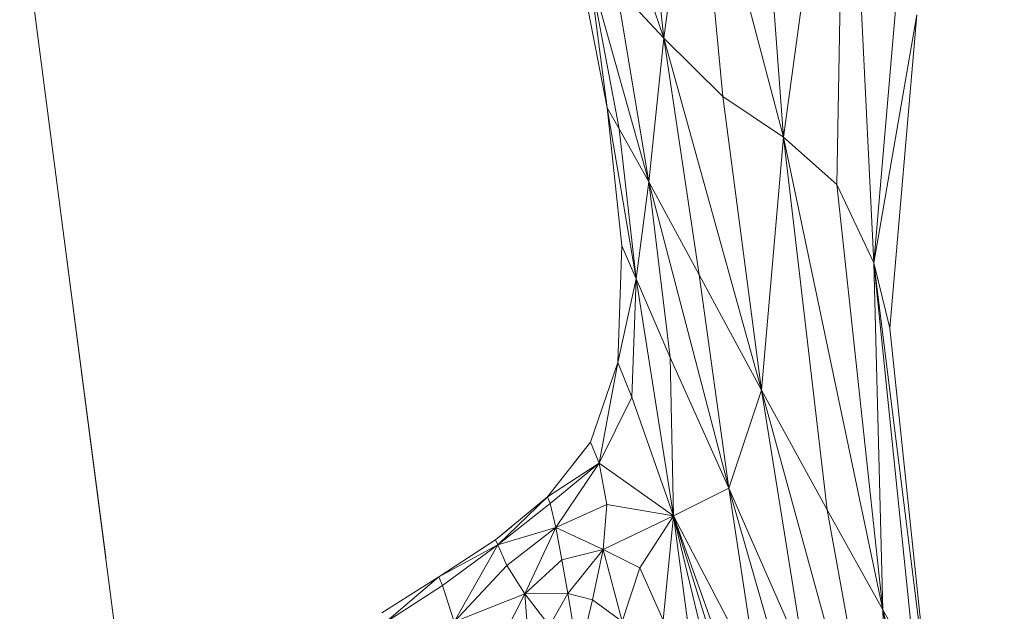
# Model space of a CAD drawing. Header units: feet. Extents: x 154 to 734, y 944 to 1247.
# Tile 22 of 63: x 229.92 to 235.77, y 1009.89 to 1013.4. Entities that reach past the tile are written whole.
import ezdxf

# ---------------------------------------------------------------- set-up
doc = ezdxf.new("R2010")
doc.units = ezdxf.units.FT
doc.header["$MEASUREMENT"] = 0
doc.layers.get('0').update_dxf_attribs({"true_color": 0x5890e1})

# ---------------------------------------------------------------- blocks, each defined once
blk = doc.blocks.new('A$Ca1c6a726')
at = {"color": 0, "linetype": 'Continuous', "lineweight": 0, "extrusion": (2.22045e-16, 1, -2.22045e-16)}
for p, q in [((80.6338, 71.0638), (80.2656, 68.3757)), ((80.2656, 68.3757), (80.6338, 71.0638)), ((80.6338, 71.0638), (80.5825, 68.0947)), ((80.5825, 68.0947), (80.6338, 71.0638)), ((80.8004, 67.6305), (80.6338, 71.0638)), ((80.8004, 67.6305), (80.6338, 71.0638)), ((79.5554, 68.9639), (79.0147, 70.5511)), ((79.5554, 68.9639), (79.0147, 70.5511)), ((80.2656, 68.3757), (80.1047, 70.5113)), ((80.2656, 68.3757), (80.1047, 70.5113)), ((79.5554, 68.9639), (79.3967, 70.3985)), ((79.5554, 68.9639), (79.3967, 70.3985)), ((79.7426, 70.3613), (79.5554, 68.9639)), ((79.5554, 68.9639), (79.7426, 70.3613)), ((80.2656, 68.3757), (79.7426, 70.3613)), ((79.9049, 68.6174), (79.7426, 70.3613)), ((80.2656, 68.3757), (79.7426, 70.3613)), ((79.9049, 68.6174), (79.7426, 70.3613)), ((75.7319, 69.8015), (76.7628, 61.8942)), ((76.7628, 61.8942), (75.7319, 69.8015)), ((75.7319, 69.8015), (75.9905, 67.8183)), ((75.9905, 67.8183), (75.7319, 69.8015)), ((80.9693, 69.5782), (80.8004, 67.6305)), ((80.8004, 67.6305), (80.9693, 69.5782)), ((79.2195, 68.5498), (79.0515, 69.4019)), ((79.2195, 68.5498), (79.0515, 69.4019)), ((79.2195, 68.5498), (79.0515, 69.4019)), ((79.2195, 68.5498), (79.0515, 69.4019)), ((79.2195, 68.5499), (79.0515, 69.4019)), ((79.2195, 68.5499), (79.0515, 69.4019)), ((79.4661, 68.1106), (79.1094, 69.3773)), ((79.4661, 68.1106), (79.1094, 69.3773)), ((79.2903, 68.4248), (79.1094, 69.3773)), ((79.2903, 68.4248), (79.1094, 69.3773)), ((79.2195, 68.5499), (79.1094, 69.3773)), ((79.2195, 68.5499), (79.1094, 69.3773)), ((79.5554, 68.9639), (79.2719, 69.2667)), ((79.4661, 68.1106), (79.2719, 69.2667)), ((79.2719, 69.2667), (79.5554, 68.9639)), ((79.4661, 68.1106), (79.2719, 69.2667)), ((81.056, 69.1024), (80.8004, 67.6305)), ((81.056, 69.1024), (80.8004, 67.6305)), ((81.056, 69.1024), (80.8952, 67.2429)), ((80.8952, 67.2429), (81.056, 69.1024)), ((80.8952, 67.2429), (81.0561, 69.1024)), ((81.0561, 69.1024), (80.8952, 67.2429)), ((79.5554, 68.9639), (79.4661, 68.1106)), ((79.4661, 68.1106), (79.5554, 68.9639)), ((79.9049, 68.6174), (79.5554, 68.9639)), ((80.1341, 66.8744), (79.5554, 68.9639)), ((80.1341, 66.8744), (79.5554, 68.9639)), ((79.7645, 67.5583), (79.5554, 68.9639)), ((79.9049, 68.6174), (79.5554, 68.9639)), ((79.7645, 67.5583), (79.5554, 68.9639)), ((80.2656, 68.3757), (79.9049, 68.6174)), ((80.1341, 66.8744), (79.9049, 68.6174)), ((80.1341, 66.8744), (79.9049, 68.6174)), ((79.9049, 68.6174), (80.2656, 68.3757)), ((79.2195, 68.5498), (79.2194, 68.5505)), ((79.2195, 68.5498), (79.2194, 68.5505)), ((79.2195, 68.5498), (79.2195, 68.5499)), ((79.2195, 68.5498), (79.2195, 68.5499)), ((79.3904, 67.5348), (79.2195, 68.5499)), ((79.3053, 67.7303), (79.2195, 68.5499)), ((79.2903, 68.4248), (79.2195, 68.5499)), ((79.3904, 67.5348), (79.2195, 68.5499)), ((79.2195, 68.5499), (79.2903, 68.4248)), ((79.3053, 67.7303), (79.2195, 68.5499)), ((79.3053, 67.7303), (79.2195, 68.5498)), ((79.2195, 68.5498), (79.2195, 68.5498)), ((79.3053, 67.7303), (79.2195, 68.5498)), ((79.2195, 68.5498), (79.2195, 68.5498)), ((79.2195, 68.5498), (79.2195, 68.5498)), ((79.2195, 68.5498), (79.2195, 68.5498)), ((79.2195, 68.5498), (79.2195, 68.5498)), ((79.2216, 68.5302), (79.2195, 68.5498)), ((79.3053, 67.7303), (79.2195, 68.5498)), ((79.2195, 68.5498), (79.2195, 68.5498)), ((79.2216, 68.5302), (79.2195, 68.5498)), ((79.3053, 67.7303), (79.2195, 68.5498)), ((79.4661, 68.1106), (79.2903, 68.4248)), ((79.3904, 67.5348), (79.2903, 68.4248)), ((79.2903, 68.4248), (79.4661, 68.1106)), ((79.3904, 67.5348), (79.2903, 68.4248)), ((80.2656, 68.3757), (80.1341, 66.8744)), ((80.1341, 66.8744), (80.2656, 68.3757)), ((80.8538, 65.5715), (80.2656, 68.3757)), ((80.5233, 66.1653), (80.2656, 68.3757)), ((80.5825, 68.0947), (80.2656, 68.3757)), ((80.8538, 65.5715), (80.2656, 68.3757)), ((80.5233, 66.1653), (80.2656, 68.3757)), ((80.5825, 68.0947), (80.2656, 68.3757)), ((79.4661, 68.1106), (79.3904, 67.5348)), ((79.3904, 67.5348), (79.4661, 68.1106)), ((79.7645, 67.5583), (79.4661, 68.1106)), ((79.9406, 66.2938), (79.4661, 68.1106)), ((79.9406, 66.2938), (79.4661, 68.1106)), ((79.5931, 67.0678), (79.4661, 68.1106)), ((79.7645, 67.5583), (79.4661, 68.1106)), ((79.5931, 67.0678), (79.4661, 68.1106)), ((80.8004, 67.6305), (80.5825, 68.0947)), ((80.8538, 65.5715), (80.5825, 68.0947)), ((80.8538, 65.5715), (80.5825, 68.0947)), ((80.8004, 67.6305), (80.5825, 68.0947)), ((76.4052, 64.6375), (75.9905, 67.8183)), ((75.9905, 67.8183), (76.4052, 64.6375)), ((76.243, 65.8818), (75.9905, 67.8183)), ((75.9905, 67.8183), (76.243, 65.8818)), ((79.3053, 67.7303), (79.2814, 67.0376)), ((79.3053, 67.7303), (79.2814, 67.0376)), ((79.3053, 67.7303), (79.2814, 67.0376)), ((79.3053, 67.7303), (79.2814, 67.0376)), ((79.3053, 67.7303), (79.2814, 67.0377)), ((79.3053, 67.7303), (79.2814, 67.0377)), ((79.3053, 67.7301), (79.3053, 67.7303)), ((79.3053, 67.7303), (79.3053, 67.7301)), ((79.3904, 67.5348), (79.3053, 67.7303)), ((79.3053, 67.7303), (79.3904, 67.5348)), ((80.8952, 67.2429), (80.8004, 67.6305)), ((81.1296, 65.0152), (80.8004, 67.6305)), ((81.1296, 65.0152), (80.8004, 67.6305)), ((81.0472, 65.2336), (80.8004, 67.6305)), ((81.0472, 65.2336), (80.8004, 67.6305)), ((80.8538, 65.5715), (80.8004, 67.6305)), ((80.8538, 65.5715), (80.8004, 67.6305)), ((80.8952, 67.2429), (80.8004, 67.6305)), ((80.1341, 66.8744), (79.7645, 67.5583)), ((79.9406, 66.2938), (79.7645, 67.5583)), ((79.7645, 67.5583), (80.1341, 66.8744)), ((79.9406, 66.2938), (79.7645, 67.5583)), ((79.3904, 67.5348), (79.2814, 67.0377)), ((79.3904, 67.5348), (79.2814, 67.0377)), ((79.3904, 67.5348), (79.3652, 66.8319)), ((79.3652, 66.8319), (79.3904, 67.5348)), ((79.5931, 67.0678), (79.3904, 67.5348)), ((79.6116, 66.1284), (79.3904, 67.5348)), ((79.6116, 66.1284), (79.3904, 67.5348)), ((79.5931, 67.0678), (79.3904, 67.5348)), ((80.8952, 67.2429), (81.1296, 65.0152)), ((81.1296, 65.0152), (80.8952, 67.2429)), ((81.1296, 65.0152), (80.8952, 67.2429)), ((80.8952, 67.2429), (80.8952, 67.2428)), ((80.8952, 67.2429), (81.1296, 65.0152)), ((80.8952, 67.2429), (80.8952, 67.2428)), ((79.2814, 67.0377), (79.1205, 66.5665)), ((79.2814, 67.0377), (79.1205, 66.5665)), ((79.2814, 67.0376), (79.1205, 66.5665)), ((79.2814, 67.0376), (79.1205, 66.5665)), ((79.2814, 67.0376), (79.1205, 66.5665)), ((79.2814, 67.0376), (79.1205, 66.5665)), ((79.2814, 67.0377), (79.1705, 66.4408)), ((79.1705, 66.4408), (79.2814, 67.0377)), ((79.2814, 67.0378), (79.2814, 67.0376)), ((79.2814, 67.0378), (79.2814, 67.0376)), ((79.3652, 66.8319), (79.2814, 67.0377)), ((79.3652, 66.8319), (79.2814, 67.0377)), ((79.2814, 67.0376), (79.2814, 67.0376)), ((79.2814, 67.0376), (79.2814, 67.0376)), ((79.2814, 67.0376), (79.2814, 67.0375)), ((79.2814, 67.0375), (79.2814, 67.0376)), ((79.9406, 66.2938), (79.5931, 67.0678)), ((79.6116, 66.1284), (79.5931, 67.0678)), ((79.5931, 67.0678), (79.9406, 66.2938)), ((79.6116, 66.1284), (79.5931, 67.0678)), ((80.1341, 66.8744), (79.9406, 66.2938)), ((79.9406, 66.2938), (80.1341, 66.8744)), ((80.5233, 66.1653), (80.1341, 66.8744)), ((80.9149, 64.0275), (80.1341, 66.8744)), ((80.9149, 64.0275), (80.1341, 66.8744)), ((80.394, 65.2634), (80.1341, 66.8744)), ((80.5233, 66.1653), (80.1341, 66.8744)), ((80.394, 65.2634), (80.1341, 66.8744)), ((79.3652, 66.8319), (79.1705, 66.4408)), ((79.3652, 66.8319), (79.1705, 66.4408)), ((79.6116, 66.1284), (79.3652, 66.8319)), ((79.6116, 66.1284), (79.3652, 66.8319)), ((79.1205, 66.5665), (78.8647, 66.2411)), ((79.1205, 66.5665), (78.8647, 66.2411)), ((79.1205, 66.5665), (78.8647, 66.2411)), ((79.1205, 66.5665), (78.8647, 66.2411)), ((79.1205, 66.5665), (79.0155, 66.4329)), ((79.1205, 66.5665), (79.0155, 66.4329)), ((79.1205, 66.5665), (79.1205, 66.5665)), ((79.1205, 66.5665), (79.1205, 66.5665)), ((79.1205, 66.5665), (79.1205, 66.5665)), ((79.1205, 66.5665), (79.1205, 66.5665)), ((79.1705, 66.4408), (79.1205, 66.5665)), ((79.1705, 66.4408), (79.1205, 66.5665)), ((79.1705, 66.4408), (78.8647, 66.2411)), ((79.1705, 66.4408), (78.8647, 66.2411)), ((79.1705, 66.4408), (78.8803, 66.2021)), ((78.8803, 66.2021), (79.1705, 66.4408)), ((79.1705, 66.4408), (78.9142, 66.06)), ((78.9142, 66.06), (79.1705, 66.4408)), ((79.6116, 66.1284), (79.1705, 66.4408)), ((79.2168, 66.1959), (79.1705, 66.4408)), ((79.6116, 66.1284), (79.1705, 66.4408)), ((79.2168, 66.1959), (79.1705, 66.4408)), ((79.9406, 66.2938), (79.6116, 66.1284)), ((79.6116, 66.1284), (79.9406, 66.2938)), ((80.394, 65.2634), (79.9406, 66.2938)), ((80.6082, 63.9744), (79.9406, 66.2938)), ((80.6082, 63.9744), (79.9406, 66.2938)), ((80.1097, 65.1771), (79.9406, 66.2938)), ((80.394, 65.2634), (79.9406, 66.2938)), ((80.1097, 65.1771), (79.9406, 66.2938)), ((78.8647, 66.2411), (78.5564, 65.9856)), ((78.8647, 66.2411), (78.5564, 65.9856)), ((78.8647, 66.2411), (78.5564, 65.9856)), ((78.8647, 66.2411), (78.5564, 65.9856)), ((78.8647, 66.2411), (78.5689, 65.9565)), ((78.5689, 65.9565), (78.8647, 66.2411)), ((78.8647, 66.2411), (78.8647, 66.2411)), ((78.8647, 66.2411), (78.8647, 66.2411)), ((78.8647, 66.2411), (78.8647, 66.2411)), ((78.8647, 66.2411), (78.8647, 66.2411)), ((78.8647, 66.2411), (78.8647, 66.2411)), ((78.8647, 66.2411), (78.8647, 66.2411)), ((78.8803, 66.2021), (78.8647, 66.2411)), ((78.8803, 66.2021), (78.8647, 66.2411)), ((78.8803, 66.2021), (78.5689, 65.9565)), ((78.8803, 66.2021), (78.5689, 65.9565)), ((78.9142, 66.06), (78.8803, 66.2021)), ((78.9142, 66.06), (78.8803, 66.2021)), ((79.2168, 66.1959), (78.9142, 66.06)), ((79.2168, 66.1959), (78.9142, 66.06)), ((79.2168, 66.1959), (79.1955, 65.9292)), ((79.1955, 65.9292), (79.2168, 66.1959)), ((79.6116, 66.1284), (79.2168, 66.1959)), ((79.2168, 66.1959), (79.6116, 66.1284)), ((80.8538, 65.5715), (80.5233, 66.1653)), ((80.9149, 64.0275), (80.5233, 66.1653)), ((80.9149, 64.0275), (80.5233, 66.1653)), ((80.5233, 66.1653), (80.8538, 65.5715)), ((79.6116, 66.1284), (79.1955, 65.9292)), ((79.6116, 66.1284), (79.1955, 65.9292)), ((79.6116, 66.1284), (79.4133, 65.8197)), ((79.4133, 65.8197), (79.6116, 66.1284)), ((79.6116, 66.1284), (79.5518, 65.5088)), ((79.5518, 65.5088), (79.6116, 66.1284)), ((80.1097, 65.1771), (79.6116, 66.1284)), ((80.298, 64.2153), (79.6116, 66.1284)), ((80.298, 64.2153), (79.6116, 66.1284)), ((80.0154, 64.8258), (79.6116, 66.1284)), ((80.1097, 65.1771), (79.6116, 66.1284)), ((80.0154, 64.8258), (79.6116, 66.1284)), ((79.9135, 64.8802), (79.6116, 66.1284)), ((79.9135, 64.8802), (79.6116, 66.1284)), ((79.7061, 65.4277), (79.6116, 66.1284)), ((79.7061, 65.4277), (79.6116, 66.1284)), ((78.6503, 66.0635), (78.5564, 65.9856)), ((78.6503, 66.0635), (78.5564, 65.9856)), ((78.9142, 66.06), (78.5689, 65.9565)), ((78.9142, 66.06), (78.5689, 65.9565)), ((78.9142, 66.06), (78.6229, 65.8341)), ((78.6229, 65.8341), (78.9142, 66.06)), ((78.9142, 66.06), (78.7299, 65.6653)), ((78.7299, 65.6653), (78.9142, 66.06)), ((79.1955, 65.9292), (78.9142, 66.06)), ((79.1955, 65.9292), (78.9142, 66.06)), ((78.9504, 65.8677), (78.9142, 66.06)), ((78.9504, 65.8677), (78.9142, 66.06)), ((78.5564, 65.9856), (78.2202, 65.7672)), ((78.5564, 65.9856), (78.2202, 65.7672)), ((78.5564, 65.9856), (78.2203, 65.7672)), ((78.5564, 65.9856), (78.2203, 65.7672)), ((78.5564, 65.9856), (78.4557, 65.9202)), ((78.5564, 65.9856), (78.4557, 65.9202)), ((78.5564, 65.9856), (78.5564, 65.9856)), ((78.5564, 65.9856), (78.5564, 65.9856)), ((78.5564, 65.9856), (78.5564, 65.9856)), ((78.5564, 65.9856), (78.5564, 65.9856)), ((78.5689, 65.9565), (78.5564, 65.9856)), ((78.5689, 65.9565), (78.5564, 65.9856)), ((78.5689, 65.9565), (78.2203, 65.7672)), ((78.5689, 65.9565), (78.2203, 65.7672)), ((78.5689, 65.9565), (78.2405, 65.7161)), ((78.2405, 65.7161), (78.5689, 65.9565)), ((78.5689, 65.9565), (78.3107, 65.5003)), ((78.3107, 65.5003), (78.5689, 65.9565)), ((78.6229, 65.8341), (78.5689, 65.9565)), ((78.6229, 65.8341), (78.5689, 65.9565)), ((79.1955, 65.9292), (78.9504, 65.8677)), ((78.9504, 65.8677), (79.1955, 65.9292)), ((79.1955, 65.9292), (78.9843, 65.6681)), ((78.9843, 65.6681), (79.1955, 65.9292)), ((79.1955, 65.9292), (79.1314, 65.6313)), ((79.1314, 65.6313), (79.1955, 65.9292)), ((79.4133, 65.8197), (79.1955, 65.9292)), ((79.4133, 65.8197), (79.1955, 65.9292)), ((79.3077, 65.5012), (79.1955, 65.9292)), ((79.3077, 65.5012), (79.1955, 65.9292)), ((78.9504, 65.8677), (78.7299, 65.6653)), ((78.9504, 65.8677), (78.7299, 65.6653)), ((78.9843, 65.6681), (78.9504, 65.8677)), ((78.9843, 65.6681), (78.9504, 65.8677)), ((78.6229, 65.8341), (78.3107, 65.5003)), ((78.6229, 65.8341), (78.3107, 65.5003)), ((78.7299, 65.6653), (78.6229, 65.8341)), ((78.7299, 65.6653), (78.6229, 65.8341)), ((79.4133, 65.8197), (79.3077, 65.5012)), ((79.3077, 65.5012), (79.4133, 65.8197)), ((79.5518, 65.5088), (79.4133, 65.8197)), ((79.5518, 65.5088), (79.4133, 65.8197)), ((78.2203, 65.7672), (77.8811, 65.553)), ((78.2203, 65.7672), (77.8811, 65.553)), ((78.2203, 65.7672), (77.8991, 65.4931)), ((77.8991, 65.4931), (78.2203, 65.7672)), ((78.2202, 65.7672), (78.1696, 65.7352)), ((78.2202, 65.7672), (78.1696, 65.7352)), ((78.2203, 65.7672), (78.2202, 65.7672)), ((78.2202, 65.7672), (78.2202, 65.7672)), ((78.2203, 65.7672), (78.2202, 65.7672)), ((78.2202, 65.7672), (78.2202, 65.7672)), ((78.2202, 65.7672), (78.2202, 65.7672)), ((78.2202, 65.7672), (78.2202, 65.7672)), ((78.2405, 65.7161), (78.2203, 65.7672)), ((78.2405, 65.7161), (78.2203, 65.7672)), ((78.2405, 65.7161), (77.8991, 65.4931)), ((78.2405, 65.7161), (77.8991, 65.4931)), ((78.3107, 65.5003), (78.2405, 65.7161)), ((78.3107, 65.5003), (78.2405, 65.7161)), ((78.7299, 65.6653), (78.3107, 65.5003)), ((78.7299, 65.6653), (78.3107, 65.5003)), ((78.7299, 65.6653), (78.5703, 65.3555)), ((78.5703, 65.3555), (78.7299, 65.6653)), ((78.9843, 65.6681), (78.7299, 65.6653)), ((78.9843, 65.6681), (78.7299, 65.6653)), ((78.8765, 65.4761), (78.7299, 65.6653)), ((78.8765, 65.4761), (78.7299, 65.6653)), ((78.7678, 65.174), (78.7299, 65.6653)), ((78.7678, 65.174), (78.7299, 65.6653)), ((78.9843, 65.6681), (78.8765, 65.4761)), ((78.8765, 65.4761), (78.9843, 65.6681)), ((79.1314, 65.6313), (78.9843, 65.6681)), ((79.1314, 65.6313), (78.9843, 65.6681)), ((79.0489, 65.2924), (78.9843, 65.6681)), ((79.0489, 65.2924), (78.9843, 65.6681)), ((79.1314, 65.6313), (79.0489, 65.2924)), ((79.0489, 65.2924), (79.1314, 65.6313)), ((79.3077, 65.5012), (79.1314, 65.6313)), ((79.3077, 65.5012), (79.1314, 65.6313)), ((81.0472, 65.2336), (80.8538, 65.5715)), ((81.5756, 62.8575), (80.8538, 65.5715)), ((81.5756, 62.8575), (80.8538, 65.5715)), ((81.3573, 63.0656), (80.8538, 65.5715)), ((81.3573, 63.0656), (80.8538, 65.5715)), ((80.9149, 64.0275), (80.8538, 65.5715)), ((80.9149, 64.0275), (80.8538, 65.5715)), ((80.8538, 65.5715), (81.0472, 65.2336))]:
    blk.add_line(p, q, dxfattribs=at)

msp = doc.modelspace()

# ---------------------------------------------------------------- block references
msp.add_blockref('A$Ca1c6a726', (154.1921, 944.327, -71.7993))

doc.saveas('drawing.dxf')
